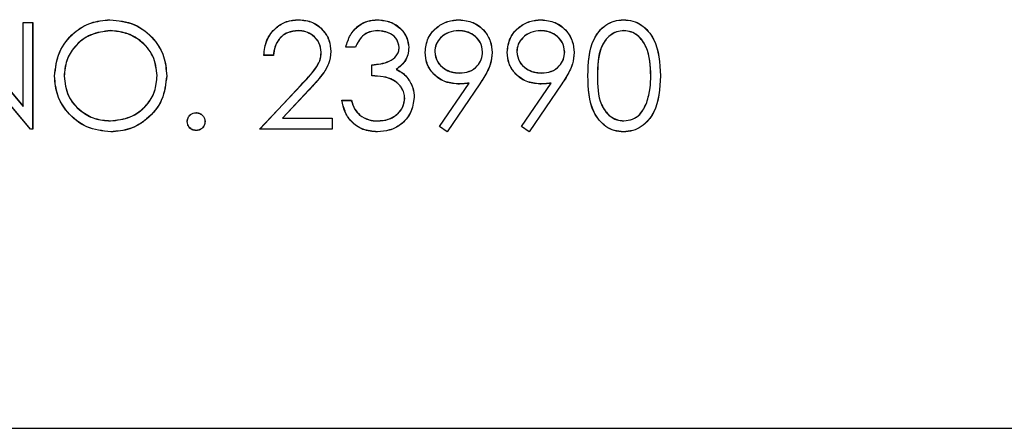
# Model space of a CAD drawing. Header units: inches. Extents: x 220 to 877, y 4 to 174.
# Tile 245 of 256: x 336.073 to 337.181, y 149.925 to 150.385. Entities that reach past the tile are written whole.
import ezdxf

# ---------------------------------------------------------------- set-up
doc = ezdxf.new("R2010")
doc.units = ezdxf.units.IN
doc.header["$LTSCALE"] = 0.5
doc.header["$MEASUREMENT"] = 0
doc.layers.add('DSS-M-S', color=53, linetype='Continuous')
doc.layers.add('DST-M-S', color=53, linetype='Continuous')

msp = doc.modelspace()

# ---------------------------------------------------------------- linework, layer by layer
at = {"layer": 'DSS-M-S', "linetype": 'Continuous', "lineweight": 25}
for p, q in [((335.99797, 150.38165), (336.07725, 150.2872)), ((336.07725, 150.38165), (336.08802, 150.38165)), ((336.07725, 150.2872), (336.07725, 150.38165)), ((336.08802, 150.38165), (336.08802, 150.26165)), ((336.08557, 150.26165), (336.00648, 150.35588)), ((336.4511, 150.35396), (336.44033, 150.35396)), ((336.35879, 150.34472), (336.34802, 150.34472)), ((336.46956, 150.32165), (336.46956, 150.33396)), ((336.3434, 150.26165), (336.38994, 150.31131)), ((336.39912, 150.306), (336.3691, 150.27396)), ((336.54557, 150.26456), (336.57893, 150.31333)), ((336.59112, 150.31261), (336.55417, 150.25857)), ((336.63787, 150.26456), (336.67124, 150.31333)), ((336.68343, 150.31261), (336.64648, 150.25857)), ((336.43571, 150.29396), (336.44648, 150.29396)), ((336.3691, 150.27396), (336.42494, 150.27396)), ((336.42494, 150.27396), (336.42494, 150.26165)), ((336.08802, 150.26165), (336.08557, 150.26165)), ((336.42494, 150.26165), (336.3434, 150.26165)), ((336.55417, 150.25857), (336.54557, 150.26456)), ((336.64648, 150.25857), (336.63787, 150.26456)), ((316.79763, 149.92488), (350.29763, 149.92488))]:
    msp.add_line(p, q, dxfattribs=at)
for points, knots in [([(336.11263, 150.32112), (336.11374, 150.33038), (336.11596, 150.34889), (336.13238, 150.36998), (336.15311, 150.38255), (336.16767, 150.384), (336.17494, 150.38472)], [0, 0, 0, 0, 0.27973102, 0.55932682, 0.77968048, 1, 1, 1, 1]), ([(336.17494, 150.38472), (336.18434, 150.38374), (336.20315, 150.38177), (336.22417, 150.36474), (336.23694, 150.34383), (336.23817, 150.32908), (336.23879, 150.3217)], [0, 0, 0, 0, 0.2797673, 0.5593585, 0.7795711, 1, 1, 1, 1]), ([(336.34802, 150.34472), (336.34872, 150.35056), (336.35011, 150.36221), (336.36035, 150.37554), (336.37338, 150.38355), (336.38256, 150.38433), (336.38715, 150.38472)], [0, 0, 0, 0, 0.2800291, 0.5595146, 0.7796675, 1, 1, 1, 1]), ([(336.38715, 150.38472), (336.3925, 150.38422), (336.40319, 150.38323), (336.41507, 150.37345), (336.42227, 150.3616), (336.42303, 150.35323), (336.4234, 150.34905)], [0, 0, 0, 0, 0.2798903, 0.5592237, 0.7795824, 1, 1, 1, 1]), ([(336.44033, 150.35396), (336.44171, 150.35857), (336.44447, 150.36779), (336.45364, 150.37799), (336.46473, 150.38384), (336.47228, 150.38443), (336.47605, 150.38472)], [0, 0, 0, 0, 0.2802877, 0.5596797, 0.7797465, 1, 1, 1, 1]), ([(336.47605, 150.38472), (336.48091, 150.3842), (336.49062, 150.38316), (336.50224, 150.37545), (336.50962, 150.36498), (336.5106, 150.35736), (336.5111, 150.35355)], [0, 0, 0, 0, 0.280085, 0.5598683, 0.7800992, 1, 1, 1, 1]), ([(336.52956, 150.34797), (336.53021, 150.35351), (336.53152, 150.36459), (336.54212, 150.37664), (336.55474, 150.38352), (336.56342, 150.38432), (336.56775, 150.38472)], [0, 0, 0, 0, 0.2795384, 0.558851, 0.7794523, 1, 1, 1, 1]), ([(336.56775, 150.38472), (336.57321, 150.38408), (336.58411, 150.3828), (336.59648, 150.37301), (336.60364, 150.36069), (336.60451, 150.35213), (336.60494, 150.34785)], [0, 0, 0, 0, 0.2797299, 0.5591633, 0.7796116, 1, 1, 1, 1]), ([(336.62186, 150.34797), (336.62252, 150.35351), (336.62383, 150.36459), (336.63443, 150.37664), (336.64705, 150.38352), (336.65572, 150.38432), (336.66006, 150.38472)], [0, 0, 0, 0, 0.2795384, 0.558851, 0.7794523, 1, 1, 1, 1]), ([(336.66006, 150.38472), (336.66552, 150.38408), (336.67642, 150.3828), (336.68879, 150.37301), (336.69595, 150.36069), (336.69682, 150.35213), (336.69725, 150.34785)], [0, 0, 0, 0, 0.2797299, 0.5591633, 0.7796116, 1, 1, 1, 1]), ([(336.71263, 150.3216), (336.7131, 150.33593), (336.71368, 150.35386), (336.72486, 150.37189), (336.73265, 150.37905), (336.74223, 150.38387), (336.74925, 150.38444), (336.75275, 150.38472)], [0, 0, 0, 0, 0.498702, 0.6241765, 0.7494675, 0.8747453, 1, 1, 1, 1]), ([(336.75275, 150.38472), (336.75629, 150.38444), (336.76335, 150.38388), (336.77623, 150.37761), (336.79244, 150.35759), (336.79348, 150.336), (336.79417, 150.3216)], [0, 0, 0, 0, 0.1256001, 0.2511969, 0.5005813, 1, 1, 1, 1]), ([(336.17547, 150.37242), (336.1679, 150.37143), (336.15274, 150.36946), (336.13541, 150.3561), (336.12504, 150.3391), (336.12395, 150.32714), (336.1234, 150.32117)], [0, 0, 0, 0, 0.2796271, 0.5593495, 0.7796302, 1, 1, 1, 1]), ([(336.22802, 150.32172), (336.2271, 150.32934), (336.22525, 150.34457), (336.21065, 150.3611), (336.19336, 150.37065), (336.18143, 150.37183), (336.17547, 150.37242)], [0, 0, 0, 0, 0.27946805, 0.55887035, 0.77951584, 1, 1, 1, 1]), ([(336.3866, 150.37242), (336.3825, 150.372), (336.37431, 150.37116), (336.36505, 150.36368), (336.36006, 150.35429), (336.35921, 150.34791), (336.35879, 150.34472)], [0, 0, 0, 0, 0.27969874, 0.55884664, 0.77917619, 1, 1, 1, 1]), ([(336.41263, 150.34809), (336.41213, 150.3518), (336.41112, 150.35923), (336.40379, 150.36708), (336.39536, 150.37175), (336.38952, 150.37219), (336.3866, 150.37242)], [0, 0, 0, 0, 0.2791258, 0.5589784, 0.77935, 1, 1, 1, 1]), ([(336.47619, 150.37242), (336.47307, 150.37217), (336.46684, 150.37167), (336.45692, 150.36567), (336.4533, 150.3584), (336.4511, 150.35396)], [0, 0, 0, 0, 0.280636, 0.5603644, 1, 1, 1, 1]), ([(336.50033, 150.35359), (336.49972, 150.35674), (336.4985, 150.36304), (336.48931, 150.37082), (336.48116, 150.37181), (336.47619, 150.37242)], [0, 0, 0, 0, 0.278859, 0.5600742, 1, 1, 1, 1]), ([(336.5672, 150.37242), (336.56346, 150.37205), (336.55598, 150.37133), (336.54718, 150.36528), (336.54129, 150.3574), (336.54065, 150.35151), (336.54033, 150.34857)], [0, 0, 0, 0, 0.2800921, 0.5600105, 0.7801305, 1, 1, 1, 1]), ([(336.59417, 150.34857), (336.59361, 150.35231), (336.5925, 150.35982), (336.58468, 150.3674), (336.57604, 150.37179), (336.57015, 150.37221), (336.5672, 150.37242)], [0, 0, 0, 0, 0.27872193, 0.55856931, 0.77917115, 1, 1, 1, 1]), ([(336.65951, 150.37242), (336.65577, 150.37205), (336.64829, 150.37133), (336.63949, 150.36528), (336.6336, 150.3574), (336.63295, 150.35151), (336.63263, 150.34857)], [0, 0, 0, 0, 0.2800921, 0.5600105, 0.7801305, 1, 1, 1, 1]), ([(336.68648, 150.34857), (336.68592, 150.35231), (336.68481, 150.35982), (336.67699, 150.3674), (336.66835, 150.37179), (336.66246, 150.37221), (336.65951, 150.37242)], [0, 0, 0, 0, 0.2787219, 0.5585693, 0.7791712, 1, 1, 1, 1]), ([(336.75311, 150.37242), (336.75036, 150.37214), (336.74486, 150.37159), (336.73756, 150.36737), (336.73174, 150.36147), (336.7238, 150.34686), (336.72358, 150.33285), (336.7234, 150.32165)], [0, 0, 0, 0, 0.12513878, 0.25041818, 0.37551888, 0.50084712, 1, 1, 1, 1]), ([(336.7834, 150.32165), (336.78296, 150.33279), (336.78229, 150.34948), (336.77106, 150.36597), (336.76135, 150.37155), (336.75586, 150.37213), (336.75311, 150.37242)], [0, 0, 0, 0, 0.5000715, 0.7490206, 0.8745985, 1, 1, 1, 1]), ([(336.38994, 150.31131), (336.3957, 150.31724), (336.40371, 150.32549), (336.41167, 150.33829), (336.41231, 150.34482), (336.41263, 150.34809)], [0, 0, 0, 0, 0.5607172, 0.7805321, 1, 1, 1, 1]), ([(336.4234, 150.34905), (336.42292, 150.34429), (336.42194, 150.33476), (336.41234, 150.32037), (336.40414, 150.31145), (336.39912, 150.306)], [0, 0, 0, 0, 0.2792879, 0.5591538, 1, 1, 1, 1]), ([(336.46956, 150.33396), (336.47634, 150.33458), (336.4865, 150.33552), (336.49644, 150.34256), (336.49984, 150.34853), (336.50016, 150.35191), (336.50033, 150.35359)], [0, 0, 0, 0, 0.4994185, 0.749016, 0.8745437, 1, 1, 1, 1]), ([(336.5111, 150.35355), (336.5109, 150.35077), (336.51051, 150.34523), (336.50619, 150.33602), (336.50053, 150.33157), (336.49708, 150.32886)], [0, 0, 0, 0, 0.2805082, 0.5607923, 1, 1, 1, 1]), ([(336.56631, 150.31242), (336.56097, 150.31299), (336.55028, 150.31414), (336.53818, 150.3236), (336.53067, 150.33537), (336.52993, 150.34377), (336.52956, 150.34797)], [0, 0, 0, 0, 0.2798143, 0.5594885, 0.7796351, 1, 1, 1, 1]), ([(336.54033, 150.34857), (336.54093, 150.34475), (336.54215, 150.3371), (336.55038, 150.32958), (336.55929, 150.32534), (336.5653, 150.32493), (336.56831, 150.32472)], [0, 0, 0, 0, 0.2784725, 0.5584236, 0.7790976, 1, 1, 1, 1]), ([(336.56831, 150.32472), (336.57201, 150.32502), (336.5794, 150.32562), (336.58804, 150.33179), (336.59334, 150.33988), (336.59389, 150.34567), (336.59417, 150.34857)], [0, 0, 0, 0, 0.2803193, 0.5595299, 0.7797528, 1, 1, 1, 1]), ([(336.60494, 150.34785), (336.6045, 150.3435), (336.60378, 150.33633), (336.59985, 150.32708), (336.59579, 150.31966), (336.59268, 150.31496), (336.59112, 150.31261)], [0, 0, 0, 0, 0.3392949, 0.5594254, 0.7796947, 1, 1, 1, 1]), ([(336.65862, 150.31242), (336.65327, 150.31299), (336.64259, 150.31414), (336.63049, 150.3236), (336.62298, 150.33537), (336.62223, 150.34377), (336.62186, 150.34797)], [0, 0, 0, 0, 0.2798143, 0.5594885, 0.7796351, 1, 1, 1, 1]), ([(336.63263, 150.34857), (336.63324, 150.34475), (336.63446, 150.3371), (336.64268, 150.32958), (336.6516, 150.32534), (336.65761, 150.32493), (336.66061, 150.32472)], [0, 0, 0, 0, 0.2784725, 0.5584236, 0.7790976, 1, 1, 1, 1]), ([(336.66061, 150.32472), (336.66432, 150.32502), (336.67171, 150.32562), (336.68035, 150.33179), (336.68565, 150.33988), (336.6862, 150.34567), (336.68648, 150.34857)], [0, 0, 0, 0, 0.2803193, 0.5595299, 0.7797528, 1, 1, 1, 1]), ([(336.69725, 150.34785), (336.69681, 150.3435), (336.69609, 150.33633), (336.69216, 150.32708), (336.6881, 150.31966), (336.68499, 150.31496), (336.68343, 150.31261)], [0, 0, 0, 0, 0.33929492, 0.55942537, 0.77969467, 1, 1, 1, 1]), ([(336.49708, 150.32886), (336.49988, 150.3274), (336.50487, 150.32479), (336.50849, 150.32051), (336.51009, 150.31862)], [0, 0, 0, 0, 0.5597945, 1, 1, 1, 1]), ([(336.1759, 150.25857), (336.1666, 150.2596), (336.14801, 150.26166), (336.12732, 150.27862), (336.11457, 150.29922), (336.11328, 150.31382), (336.11263, 150.32112)], [0, 0, 0, 0, 0.2796633, 0.5593539, 0.7796364, 1, 1, 1, 1]), ([(336.1234, 150.32117), (336.12432, 150.3136), (336.12616, 150.29847), (336.14066, 150.28217), (336.15766, 150.27234), (336.16953, 150.27137), (336.17547, 150.27088)], [0, 0, 0, 0, 0.279416, 0.5590765, 0.779478, 1, 1, 1, 1]), ([(336.17547, 150.27088), (336.18309, 150.27175), (336.19833, 150.27348), (336.21598, 150.28662), (336.22636, 150.30373), (336.22747, 150.31572), (336.22802, 150.32172)], [0, 0, 0, 0, 0.27982967, 0.55938902, 0.77965383, 1, 1, 1, 1]), ([(336.23879, 150.3217), (336.23773, 150.31238), (336.23562, 150.29376), (336.21853, 150.27312), (336.19784, 150.26044), (336.18322, 150.25919), (336.1759, 150.25857)], [0, 0, 0, 0, 0.2796304, 0.5593429, 0.7795972, 1, 1, 1, 1]), ([(336.50648, 150.29626), (336.50631, 150.29836), (336.50596, 150.30254), (336.50222, 150.31011), (336.49105, 150.32045), (336.47816, 150.32117), (336.46956, 150.32165)], [0, 0, 0, 0, 0.125587, 0.2511907, 0.500605, 1, 1, 1, 1]), ([(336.51009, 150.31862), (336.51239, 150.31495), (336.5165, 150.30838), (336.51702, 150.30069), (336.51725, 150.2973)], [0, 0, 0, 0, 0.55941908, 1, 1, 1, 1]), ([(336.75275, 150.25857), (336.74925, 150.25886), (336.74225, 150.25943), (336.7295, 150.26571), (336.71374, 150.28587), (336.71308, 150.3073), (336.71263, 150.3216)], [0, 0, 0, 0, 0.12555073, 0.25109, 0.50025013, 1, 1, 1, 1]), ([(336.7234, 150.32165), (336.72349, 150.31043), (336.72362, 150.29363), (336.73515, 150.27725), (336.74488, 150.27176), (336.75037, 150.27117), (336.75311, 150.27088)], [0, 0, 0, 0, 0.5002912, 0.749086, 0.8746062, 1, 1, 1, 1]), ([(336.79417, 150.3216), (336.7935, 150.3072), (336.7925, 150.2856), (336.77618, 150.26571), (336.76334, 150.25943), (336.75628, 150.25886), (336.75275, 150.25857)], [0, 0, 0, 0, 0.4994065, 0.7487427, 0.8743724, 1, 1, 1, 1]), ([(336.77886, 150.29148), (336.78039, 150.29701), (336.78312, 150.3069), (336.78332, 150.31714), (336.7834, 150.32165)], [0, 0, 0, 0, 0.5595988, 1, 1, 1, 1]), ([(336.57893, 150.31333), (336.57658, 150.31305), (336.57239, 150.31254), (336.56817, 150.31246), (336.56631, 150.31242)], [0, 0, 0, 0, 0.5599442, 1, 1, 1, 1]), ([(336.67124, 150.31333), (336.66889, 150.31305), (336.6647, 150.31254), (336.66048, 150.31246), (336.65862, 150.31242)], [0, 0, 0, 0, 0.5599442, 1, 1, 1, 1]), ([(336.47573, 150.25857), (336.47023, 150.25905), (336.45923, 150.26002), (336.44624, 150.26923), (336.4387, 150.28135), (336.43671, 150.28975), (336.43571, 150.29396)], [0, 0, 0, 0, 0.2798859, 0.5589785, 0.7792629, 1, 1, 1, 1]), ([(336.44648, 150.29396), (336.44758, 150.29047), (336.44954, 150.28424), (336.45394, 150.27947), (336.45588, 150.27737)], [0, 0, 0, 0, 0.5606944, 1, 1, 1, 1]), ([(336.51725, 150.2973), (336.51639, 150.29141), (336.51467, 150.27962), (336.5034, 150.26668), (336.48968, 150.25965), (336.48038, 150.25893), (336.47573, 150.25857)], [0, 0, 0, 0, 0.279304, 0.55883826, 0.77927695, 1, 1, 1, 1]), ([(336.47593, 150.27088), (336.48009, 150.27116), (336.4884, 150.27171), (336.49845, 150.27794), (336.50527, 150.28649), (336.50608, 150.29301), (336.50648, 150.29626)], [0, 0, 0, 0, 0.2805991, 0.5601509, 0.7803026, 1, 1, 1, 1]), ([(336.75311, 150.27088), (336.75639, 150.27129), (336.76295, 150.27211), (336.77308, 150.27896), (336.77667, 150.28674), (336.77886, 150.29148)], [0, 0, 0, 0, 0.2802572, 0.5607811, 1, 1, 1, 1]), ([(336.26186, 150.27011), (336.26204, 150.27158), (336.26239, 150.27453), (336.26511, 150.2778), (336.26839, 150.2798), (336.27071, 150.28001), (336.27186, 150.28011)], [0, 0, 0, 0, 0.2795762, 0.5592837, 0.7795524, 1, 1, 1, 1]), ([(336.27186, 150.26011), (336.27039, 150.26029), (336.26745, 150.26065), (336.2642, 150.26337), (336.26219, 150.26664), (336.26197, 150.26895), (336.26186, 150.27011)], [0, 0, 0, 0, 0.27958116, 0.55914317, 0.77957542, 1, 1, 1, 1]), ([(336.27186, 150.28011), (336.27334, 150.27994), (336.2763, 150.27961), (336.27954, 150.27685), (336.28159, 150.2736), (336.28177, 150.27127), (336.28186, 150.27011)], [0, 0, 0, 0, 0.2796016, 0.559212, 0.7794752, 1, 1, 1, 1]), ([(336.28186, 150.27011), (336.28169, 150.26864), (336.28134, 150.26568), (336.27861, 150.26244), (336.27534, 150.26042), (336.27302, 150.26021), (336.27186, 150.26011)], [0, 0, 0, 0, 0.2794691, 0.5593578, 0.7796739, 1, 1, 1, 1]), ([(336.45588, 150.27737), (336.45933, 150.27521), (336.4655, 150.27135), (336.47273, 150.27102), (336.47593, 150.27088)], [0, 0, 0, 0, 0.558748, 1, 1, 1, 1])]:
    msp.add_open_spline(points, degree=3, knots=knots, dxfattribs=at)
at = {"layer": 'DST-M-S', "linetype": 'Continuous', "lineweight": 25}
for p, q in [((335.99802, 150.38179), (336.0773, 150.28735)), ((336.0773, 150.38179), (336.08807, 150.38179)), ((336.0773, 150.28735), (336.0773, 150.38179)), ((336.08807, 150.38179), (336.08807, 150.26179)), ((336.08562, 150.26179), (336.00653, 150.35602)), ((336.45115, 150.3541), (336.44038, 150.3541)), ((336.35884, 150.34487), (336.34807, 150.34487)), ((336.46961, 150.32179), (336.46961, 150.3341)), ((336.34346, 150.26179), (336.38999, 150.31146)), ((336.39918, 150.30614), (336.36915, 150.2741)), ((336.54562, 150.2647), (336.57898, 150.31348)), ((336.59117, 150.31276), (336.55422, 150.25872)), ((336.63793, 150.2647), (336.67129, 150.31348)), ((336.68348, 150.31276), (336.64653, 150.25872)), ((336.43576, 150.2941), (336.44653, 150.2941)), ((336.36915, 150.2741), (336.42499, 150.2741)), ((336.42499, 150.2741), (336.42499, 150.26179)), ((336.08807, 150.26179), (336.08562, 150.26179)), ((336.42499, 150.26179), (336.34346, 150.26179)), ((336.55422, 150.25872), (336.54562, 150.2647)), ((336.64653, 150.25872), (336.63793, 150.2647)), ((316.79763, 149.92488), (350.29763, 149.92488))]:
    msp.add_line(p, q, dxfattribs=at)
for points, knots in [([(336.11269, 150.32127), (336.11379, 150.33052), (336.11601, 150.34904), (336.13243, 150.37013), (336.15317, 150.38269), (336.16772, 150.38415), (336.17499, 150.38487)], [0, 0, 0, 0, 0.279731, 0.5593268, 0.7796805, 1, 1, 1, 1]), ([(336.17499, 150.38487), (336.1844, 150.38388), (336.2032, 150.38191), (336.22423, 150.36488), (336.23699, 150.34398), (336.23822, 150.32922), (336.23884, 150.32184)], [0, 0, 0, 0, 0.2797673, 0.5593585, 0.7795711, 1, 1, 1, 1]), ([(336.34807, 150.34487), (336.34877, 150.3507), (336.35017, 150.36236), (336.36041, 150.37569), (336.37343, 150.38369), (336.38261, 150.38448), (336.38721, 150.38487)], [0, 0, 0, 0, 0.2800291, 0.5595146, 0.7796675, 1, 1, 1, 1]), ([(336.38721, 150.38487), (336.39256, 150.38437), (336.40325, 150.38337), (336.41513, 150.3736), (336.42232, 150.36174), (336.42308, 150.35338), (336.42346, 150.3492)], [0, 0, 0, 0, 0.2798903, 0.5592237, 0.7795824, 1, 1, 1, 1]), ([(336.44038, 150.3541), (336.44176, 150.35872), (336.44452, 150.36793), (336.45369, 150.37813), (336.46479, 150.38399), (336.47233, 150.38458), (336.4761, 150.38487)], [0, 0, 0, 0, 0.2802877, 0.5596797, 0.7797465, 1, 1, 1, 1]), ([(336.4761, 150.38487), (336.48096, 150.38435), (336.49067, 150.38331), (336.50229, 150.3756), (336.50967, 150.36513), (336.51066, 150.3575), (336.51115, 150.35369)], [0, 0, 0, 0, 0.280085, 0.5598683, 0.7800992, 1, 1, 1, 1]), ([(336.52961, 150.34812), (336.53026, 150.35366), (336.53157, 150.36474), (336.54217, 150.37678), (336.55479, 150.38367), (336.56347, 150.38447), (336.56781, 150.38487)], [0, 0, 0, 0, 0.2795384, 0.558851, 0.7794523, 1, 1, 1, 1]), ([(336.56781, 150.38487), (336.57326, 150.38423), (336.58416, 150.38295), (336.59653, 150.37316), (336.6037, 150.36083), (336.60456, 150.35227), (336.60499, 150.348)], [0, 0, 0, 0, 0.2797299, 0.5591633, 0.7796116, 1, 1, 1, 1]), ([(336.62192, 150.34812), (336.62257, 150.35366), (336.62388, 150.36474), (336.63448, 150.37678), (336.6471, 150.38367), (336.65578, 150.38447), (336.66011, 150.38487)], [0, 0, 0, 0, 0.2795384, 0.558851, 0.7794523, 1, 1, 1, 1]), ([(336.66011, 150.38487), (336.66557, 150.38423), (336.67647, 150.38295), (336.68884, 150.37316), (336.696, 150.36083), (336.69687, 150.35227), (336.6973, 150.348)], [0, 0, 0, 0, 0.2797299, 0.5591633, 0.7796116, 1, 1, 1, 1]), ([(336.71269, 150.32175), (336.71315, 150.33607), (336.71373, 150.35401), (336.72491, 150.37203), (336.7327, 150.37919), (336.74228, 150.38401), (336.7493, 150.38459), (336.75281, 150.38487)], [0, 0, 0, 0, 0.498702, 0.6241765, 0.7494675, 0.8747453, 1, 1, 1, 1]), ([(336.75281, 150.38487), (336.75634, 150.38459), (336.7634, 150.38402), (336.77628, 150.37776), (336.7925, 150.35774), (336.79353, 150.33615), (336.79422, 150.32175)], [0, 0, 0, 0, 0.1256001, 0.2511969, 0.5005813, 1, 1, 1, 1]), ([(336.17552, 150.37256), (336.16795, 150.37158), (336.1528, 150.36961), (336.13546, 150.35625), (336.12509, 150.33924), (336.124, 150.32729), (336.12346, 150.32131)], [0, 0, 0, 0, 0.2796271, 0.5593495, 0.7796302, 1, 1, 1, 1]), ([(336.22807, 150.32187), (336.22715, 150.32948), (336.22531, 150.34472), (336.2107, 150.36124), (336.19341, 150.3708), (336.18148, 150.37198), (336.17552, 150.37256)], [0, 0, 0, 0, 0.279468, 0.5588703, 0.7795158, 1, 1, 1, 1]), ([(336.38665, 150.37256), (336.38255, 150.37214), (336.37436, 150.37131), (336.3651, 150.36383), (336.36012, 150.35443), (336.35927, 150.34806), (336.35884, 150.34487)], [0, 0, 0, 0, 0.2796987, 0.5588466, 0.7791762, 1, 1, 1, 1]), ([(336.41269, 150.34824), (336.41218, 150.35195), (336.41117, 150.35938), (336.40385, 150.36723), (336.39541, 150.3719), (336.38957, 150.37234), (336.38665, 150.37256)], [0, 0, 0, 0, 0.2791258, 0.5589784, 0.77935, 1, 1, 1, 1]), ([(336.47624, 150.37256), (336.47312, 150.37232), (336.46689, 150.37182), (336.45697, 150.36582), (336.45336, 150.35855), (336.45115, 150.3541)], [0, 0, 0, 0, 0.28063596, 0.56036441, 1, 1, 1, 1]), ([(336.50038, 150.35374), (336.49977, 150.35688), (336.49855, 150.36319), (336.48936, 150.37096), (336.48121, 150.37196), (336.47624, 150.37256)], [0, 0, 0, 0, 0.278859, 0.5600742, 1, 1, 1, 1]), ([(336.56725, 150.37256), (336.56351, 150.3722), (336.55603, 150.37148), (336.54723, 150.36542), (336.54134, 150.35754), (336.5407, 150.35166), (336.54038, 150.34872)], [0, 0, 0, 0, 0.2800921, 0.5600105, 0.7801305, 1, 1, 1, 1]), ([(336.59422, 150.34872), (336.59367, 150.35246), (336.59255, 150.35997), (336.58474, 150.36755), (336.57609, 150.37194), (336.5702, 150.37236), (336.56725, 150.37256)], [0, 0, 0, 0, 0.2787219, 0.5585693, 0.7791712, 1, 1, 1, 1]), ([(336.65956, 150.37256), (336.65582, 150.3722), (336.64834, 150.37148), (336.63954, 150.36542), (336.63365, 150.35754), (336.63301, 150.35166), (336.63269, 150.34872)], [0, 0, 0, 0, 0.2800921, 0.5600105, 0.7801305, 1, 1, 1, 1]), ([(336.68653, 150.34872), (336.68598, 150.35246), (336.68486, 150.35997), (336.67704, 150.36755), (336.6684, 150.37194), (336.66251, 150.37236), (336.65956, 150.37256)], [0, 0, 0, 0, 0.2787219, 0.5585693, 0.7791712, 1, 1, 1, 1]), ([(336.75317, 150.37256), (336.75042, 150.37229), (336.74491, 150.37174), (336.73762, 150.36752), (336.73179, 150.36162), (336.72385, 150.347), (336.72363, 150.33299), (336.72346, 150.32179)], [0, 0, 0, 0, 0.12513878, 0.25041818, 0.37551888, 0.50084712, 1, 1, 1, 1]), ([(336.78346, 150.32179), (336.78301, 150.33294), (336.78235, 150.34962), (336.77111, 150.36612), (336.76141, 150.3717), (336.75591, 150.37227), (336.75317, 150.37256)], [0, 0, 0, 0, 0.50007152, 0.74902056, 0.87459845, 1, 1, 1, 1]), ([(336.38999, 150.31146), (336.39575, 150.31738), (336.40377, 150.32563), (336.41172, 150.33844), (336.41236, 150.34497), (336.41269, 150.34824)], [0, 0, 0, 0, 0.5607172, 0.7805321, 1, 1, 1, 1]), ([(336.42346, 150.3492), (336.42297, 150.34444), (336.42199, 150.33491), (336.4124, 150.32052), (336.40419, 150.3116), (336.39918, 150.30614)], [0, 0, 0, 0, 0.2792879, 0.5591538, 1, 1, 1, 1]), ([(336.46961, 150.3341), (336.47639, 150.33473), (336.48656, 150.33567), (336.49649, 150.34271), (336.4999, 150.34868), (336.50022, 150.35205), (336.50038, 150.35374)], [0, 0, 0, 0, 0.4994185, 0.749016, 0.8745437, 1, 1, 1, 1]), ([(336.51115, 150.35369), (336.51095, 150.35092), (336.51056, 150.34538), (336.50624, 150.33617), (336.50059, 150.33172), (336.49713, 150.32901)], [0, 0, 0, 0, 0.2805082, 0.5607923, 1, 1, 1, 1]), ([(336.56636, 150.31256), (336.56102, 150.31314), (336.55033, 150.31429), (336.53824, 150.32375), (336.53072, 150.33552), (336.52998, 150.34391), (336.52961, 150.34812)], [0, 0, 0, 0, 0.2798143, 0.5594885, 0.7796351, 1, 1, 1, 1]), ([(336.54038, 150.34872), (336.54099, 150.3449), (336.54221, 150.33724), (336.55043, 150.32973), (336.55934, 150.32549), (336.56535, 150.32508), (336.56836, 150.32487)], [0, 0, 0, 0, 0.2784725, 0.5584236, 0.7790976, 1, 1, 1, 1]), ([(336.56836, 150.32487), (336.57206, 150.32517), (336.57945, 150.32577), (336.58809, 150.33194), (336.59339, 150.34002), (336.59395, 150.34582), (336.59422, 150.34872)], [0, 0, 0, 0, 0.2803193, 0.5595299, 0.7797528, 1, 1, 1, 1]), ([(336.60499, 150.348), (336.60456, 150.34365), (336.60383, 150.33647), (336.5999, 150.32722), (336.59585, 150.31981), (336.59273, 150.31511), (336.59117, 150.31276)], [0, 0, 0, 0, 0.3392949, 0.5594254, 0.7796947, 1, 1, 1, 1]), ([(336.65867, 150.31256), (336.65333, 150.31314), (336.64264, 150.31429), (336.63054, 150.32375), (336.62303, 150.33552), (336.62229, 150.34391), (336.62192, 150.34812)], [0, 0, 0, 0, 0.2798143, 0.5594885, 0.7796351, 1, 1, 1, 1]), ([(336.63269, 150.34872), (336.63329, 150.3449), (336.63451, 150.33724), (336.64274, 150.32973), (336.65165, 150.32549), (336.65766, 150.32508), (336.66067, 150.32487)], [0, 0, 0, 0, 0.2784725, 0.5584236, 0.7790976, 1, 1, 1, 1]), ([(336.66067, 150.32487), (336.66437, 150.32517), (336.67176, 150.32577), (336.6804, 150.33194), (336.6857, 150.34002), (336.68625, 150.34582), (336.68653, 150.34872)], [0, 0, 0, 0, 0.2803193, 0.5595299, 0.7797528, 1, 1, 1, 1]), ([(336.6973, 150.348), (336.69686, 150.34365), (336.69614, 150.33647), (336.69221, 150.32722), (336.68815, 150.31981), (336.68504, 150.31511), (336.68348, 150.31276)], [0, 0, 0, 0, 0.3392949, 0.5594254, 0.7796947, 1, 1, 1, 1]), ([(336.49713, 150.32901), (336.49993, 150.32755), (336.50492, 150.32494), (336.50854, 150.32065), (336.51014, 150.31877)], [0, 0, 0, 0, 0.5597945, 1, 1, 1, 1]), ([(336.17596, 150.25872), (336.16666, 150.25975), (336.14806, 150.2618), (336.12737, 150.27877), (336.11462, 150.29937), (336.11333, 150.31396), (336.11269, 150.32127)], [0, 0, 0, 0, 0.2796633, 0.5593539, 0.7796364, 1, 1, 1, 1]), ([(336.12346, 150.32131), (336.12437, 150.31375), (336.12621, 150.29862), (336.14071, 150.28231), (336.15771, 150.27249), (336.16959, 150.27151), (336.17552, 150.27102)], [0, 0, 0, 0, 0.279416, 0.5590765, 0.779478, 1, 1, 1, 1]), ([(336.17552, 150.27102), (336.18314, 150.27189), (336.19838, 150.27363), (336.21603, 150.28677), (336.22642, 150.30388), (336.22752, 150.31587), (336.22807, 150.32187)], [0, 0, 0, 0, 0.2798297, 0.559389, 0.7796538, 1, 1, 1, 1]), ([(336.23884, 150.32184), (336.23779, 150.31253), (336.23567, 150.29391), (336.21858, 150.27326), (336.1979, 150.26059), (336.18327, 150.25934), (336.17596, 150.25872)], [0, 0, 0, 0, 0.2796304, 0.5593429, 0.7795972, 1, 1, 1, 1]), ([(336.50653, 150.29641), (336.50636, 150.2985), (336.50601, 150.30269), (336.50227, 150.31025), (336.49111, 150.32059), (336.47821, 150.32131), (336.46961, 150.32179)], [0, 0, 0, 0, 0.12558702, 0.25119068, 0.50060497, 1, 1, 1, 1]), ([(336.51014, 150.31877), (336.51244, 150.31509), (336.51655, 150.30853), (336.51707, 150.30083), (336.5173, 150.29744)], [0, 0, 0, 0, 0.5594191, 1, 1, 1, 1]), ([(336.75281, 150.25872), (336.7493, 150.259), (336.7423, 150.25957), (336.72956, 150.26585), (336.7138, 150.28602), (336.71313, 150.30745), (336.71269, 150.32175)], [0, 0, 0, 0, 0.1255507, 0.25109, 0.5002501, 1, 1, 1, 1]), ([(336.72346, 150.32179), (336.72354, 150.31058), (336.72368, 150.29378), (336.7352, 150.2774), (336.74493, 150.27191), (336.75042, 150.27132), (336.75317, 150.27102)], [0, 0, 0, 0, 0.5002912, 0.749086, 0.8746062, 1, 1, 1, 1]), ([(336.79422, 150.32175), (336.79355, 150.30734), (336.79255, 150.28575), (336.77624, 150.26586), (336.76339, 150.25957), (336.75634, 150.259), (336.75281, 150.25872)], [0, 0, 0, 0, 0.4994065, 0.7487427, 0.8743724, 1, 1, 1, 1]), ([(336.77891, 150.29163), (336.78044, 150.29716), (336.78317, 150.30704), (336.78337, 150.31728), (336.78346, 150.32179)], [0, 0, 0, 0, 0.5595988, 1, 1, 1, 1]), ([(336.57898, 150.31348), (336.57664, 150.31319), (336.57244, 150.31269), (336.56822, 150.3126), (336.56636, 150.31256)], [0, 0, 0, 0, 0.5599442, 1, 1, 1, 1]), ([(336.67129, 150.31348), (336.66894, 150.31319), (336.66475, 150.31269), (336.66053, 150.3126), (336.65867, 150.31256)], [0, 0, 0, 0, 0.5599442, 1, 1, 1, 1]), ([(336.47579, 150.25872), (336.47028, 150.2592), (336.45928, 150.26016), (336.44629, 150.26938), (336.43875, 150.2815), (336.43676, 150.2899), (336.43576, 150.2941)], [0, 0, 0, 0, 0.2798859, 0.5589785, 0.7792629, 1, 1, 1, 1]), ([(336.44653, 150.2941), (336.44763, 150.29061), (336.44959, 150.28439), (336.454, 150.27961), (336.45593, 150.27752)], [0, 0, 0, 0, 0.5606944, 1, 1, 1, 1]), ([(336.5173, 150.29744), (336.51644, 150.29155), (336.51472, 150.27977), (336.50345, 150.26683), (336.48973, 150.25979), (336.48044, 150.25908), (336.47579, 150.25872)], [0, 0, 0, 0, 0.279304, 0.5588383, 0.779277, 1, 1, 1, 1]), ([(336.47598, 150.27102), (336.48014, 150.2713), (336.48845, 150.27186), (336.4985, 150.27808), (336.50533, 150.28663), (336.50613, 150.29315), (336.50653, 150.29641)], [0, 0, 0, 0, 0.2805991, 0.5601509, 0.7803026, 1, 1, 1, 1]), ([(336.75317, 150.27102), (336.75644, 150.27144), (336.763, 150.27226), (336.77313, 150.27911), (336.77672, 150.28688), (336.77891, 150.29163)], [0, 0, 0, 0, 0.2802572, 0.5607811, 1, 1, 1, 1]), ([(336.26192, 150.27026), (336.26209, 150.27173), (336.26244, 150.27468), (336.26516, 150.27795), (336.26844, 150.27995), (336.27076, 150.28015), (336.27192, 150.28026)], [0, 0, 0, 0, 0.2795762, 0.5592837, 0.7795524, 1, 1, 1, 1]), ([(336.27192, 150.26026), (336.27045, 150.26044), (336.2675, 150.2608), (336.26425, 150.26352), (336.26224, 150.26679), (336.26202, 150.2691), (336.26192, 150.27026)], [0, 0, 0, 0, 0.2795812, 0.5591432, 0.7795754, 1, 1, 1, 1]), ([(336.27192, 150.28026), (336.2734, 150.28009), (336.27635, 150.27975), (336.27959, 150.277), (336.28164, 150.27374), (336.28183, 150.27142), (336.28192, 150.27026)], [0, 0, 0, 0, 0.2796016, 0.559212, 0.7794752, 1, 1, 1, 1]), ([(336.28192, 150.27026), (336.28174, 150.26878), (336.28139, 150.26583), (336.27866, 150.26258), (336.27539, 150.26057), (336.27308, 150.26036), (336.27192, 150.26026)], [0, 0, 0, 0, 0.2794691, 0.5593578, 0.7796739, 1, 1, 1, 1]), ([(336.45593, 150.27752), (336.45938, 150.27536), (336.46555, 150.2715), (336.47279, 150.27117), (336.47598, 150.27102)], [0, 0, 0, 0, 0.558748, 1, 1, 1, 1])]:
    msp.add_open_spline(points, degree=3, knots=knots, dxfattribs=at)

doc.saveas('drawing.dxf')
